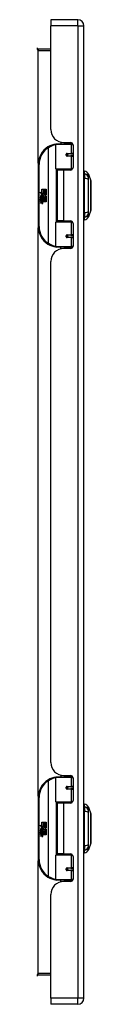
# Model space of a CAD drawing. Header units: inches. Extents: x 13 to 154, y 13 to 91.
# Tile 3 of 7: x 54.37 to 55.67, y 40.61 to 64.41. Entities that reach past the tile are written whole.
import ezdxf

# ---------------------------------------------------------------- set-up
doc = ezdxf.new("R2010")
doc.units = ezdxf.units.IN
doc.header["$MEASUREMENT"] = 0
doc.layers.add('Visible Edges(ANSI)', color=7, linetype='Continuous', lineweight=25)
doc.layers.add('Visible Tangent Edges(ANSI)', color=7, linetype='Continuous', lineweight=25)

msp = doc.modelspace()

# ---------------------------------------------------------------- linework, layer by layer
at = {"layer": 'Visible Edges(ANSI)'}
for p, q in [((54.701, 64.408), (54.701, 64.262)), ((55.355, 64.408), (54.701, 64.408)), ((54.701, 61.751), (54.701, 64.262)), ((55.501, 40.751), (55.501, 64.262)), ((54.701, 63.694), (54.398, 63.694)), ((54.946, 61.447), (54.946, 61.408)), ((55.013, 61.439), (55.179, 61.439)), ((55.072, 61.439), (55.072, 61.408)), ((54.822, 60.804), (54.822, 61.389)), ((54.841, 61.408), (55.171, 61.408)), ((55.23, 61.408), (55.171, 61.408)), ((55.23, 61.408), (55.231, 61.408)), ((55.238, 61.38), (55.238, 60.833)), ((55.089, 61.164), (55.089, 61.162)), ((55.094, 61.162), (55.089, 61.162)), ((55.181, 61.164), (55.094, 61.164)), ((55.094, 61.121), (55.181, 61.121)), ((55.096, 61.162), (55.096, 61.164)), ((55.097, 61.123), (55.097, 61.121)), ((55.181, 61.164), (55.238, 61.164)), ((55.238, 61.121), (55.181, 61.121)), ((54.397, 60.908), (54.397, 59.408)), ((55.175, 60.788), (54.837, 60.788)), ((55.009, 60.774), (54.856, 60.774)), ((54.856, 60.774), (54.856, 59.543)), ((54.914, 60.788), (54.914, 60.774)), ((55.179, 60.774), (55.009, 60.774)), ((55.105, 60.788), (55.105, 60.774)), ((55.175, 60.788), (55.218, 60.788)), ((55.517, 60.681), (55.517, 60.749)), ((55.517, 60.681), (55.517, 60.57)), ((55.517, 59.747), (55.517, 60.57)), ((55.609, 60.675), (55.671, 60.515)), ((54.437, 60.236), (54.485, 60.211)), ((54.483, 60.192), (54.437, 60.236)), ((54.485, 60.308), (54.517, 60.308)), ((54.485, 60.211), (54.485, 60.308)), ((54.517, 60.308), (54.517, 60.21)), ((54.521, 60.308), (54.553, 60.308)), ((54.521, 60.21), (54.521, 60.308)), ((54.553, 60.308), (54.553, 60.21)), ((54.558, 60.21), (54.558, 60.308)), ((54.558, 60.308), (54.59, 60.308)), ((54.59, 60.308), (54.59, 60.175)), ((54.451, 60.113), (54.479, 60.088)), ((54.451, 60.097), (54.451, 60.113)), ((54.471, 60.083), (54.451, 60.097)), ((54.451, 60.073), (54.471, 60.081)), ((54.451, 60.057), (54.451, 60.073)), ((54.479, 60.071), (54.451, 60.057)), ((54.451, 60.05), (54.506, 60.041)), ((54.451, 60.037), (54.451, 60.05)), ((54.474, 60.033), (54.451, 60.037)), ((54.451, 60.016), (54.486, 60.01)), ((54.451, 60.003), (54.451, 60.016)), ((54.474, 59.999), (54.451, 60.003)), ((54.463, 60.118), (54.454, 60.118)), ((54.469, 60.19), (54.483, 60.192)), ((54.513, 60.159), (54.469, 60.19)), ((54.471, 60.081), (54.471, 60.083)), ((54.475, 60.112), (54.475, 60.148)), ((54.479, 60.088), (54.506, 60.102)), ((54.506, 60.046), (54.479, 60.071)), ((54.484, 60.147), (54.484, 60.123)), ((54.488, 60.21), (54.517, 60.194)), ((54.517, 60.21), (54.488, 60.21)), ((54.506, 60.086), (54.488, 60.078)), ((54.488, 60.078), (54.488, 60.076)), ((54.488, 60.076), (54.506, 60.063)), ((54.491, 60.076), (54.509, 60.084)), ((54.59, 60.076), (54.491, 60.076)), ((54.496, 60.03), (54.496, 60.027)), ((54.506, 60.029), (54.496, 60.03)), ((54.498, 60.072), (54.59, 60.072)), ((54.509, 60.064), (54.498, 60.072)), ((54.501, 60.152), (54.513, 60.159)), ((54.503, 60.026), (54.509, 60.026)), ((54.506, 60.102), (54.506, 60.086)), ((54.506, 60.063), (54.506, 60.046)), ((54.506, 60.041), (54.506, 60.029)), ((54.517, 60.194), (54.507, 60.192)), ((54.507, 60.192), (54.535, 60.173)), ((54.509, 60.106), (54.588, 60.106)), ((54.509, 60.084), (54.509, 60.106)), ((54.509, 60.042), (54.509, 60.064)), ((54.59, 60.042), (54.509, 60.042)), ((54.509, 60.038), (54.59, 60.038)), ((54.509, 60.026), (54.509, 60.038)), ((54.539, 60.143), (54.51, 60.122)), ((54.59, 60.008), (54.51, 60.008)), ((54.553, 60.21), (54.521, 60.21)), ((54.535, 60.173), (54.589, 60.21)), ((54.588, 60.106), (54.539, 60.143)), ((54.589, 60.21), (54.558, 60.21)), ((54.59, 60.175), (54.563, 60.157)), ((54.563, 60.157), (54.59, 60.143)), ((54.59, 60.143), (54.59, 60.076)), ((54.59, 60.072), (54.59, 60.042)), ((54.59, 60.038), (54.59, 60.008)), ((54.451, 59.983), (54.486, 59.977)), ((54.451, 59.97), (54.451, 59.983)), ((54.486, 59.963), (54.451, 59.97)), ((55.517, 59.747), (55.517, 59.636)), ((55.671, 59.801), (55.609, 59.642)), ((54.822, 58.928), (54.822, 59.513)), ((54.837, 59.528), (55.175, 59.528)), ((55.009, 59.543), (54.856, 59.543)), ((54.914, 59.528), (54.914, 59.543)), ((55.009, 59.543), (55.179, 59.543)), ((55.105, 59.528), (55.105, 59.543)), ((55.218, 59.528), (55.175, 59.528)), ((55.517, 59.568), (55.517, 59.636)), ((55.238, 59.484), (55.238, 58.936)), ((55.089, 59.153), (55.089, 59.155)), ((55.089, 59.154), (55.094, 59.154)), ((55.181, 59.196), (55.094, 59.196)), ((55.094, 59.152), (55.181, 59.152)), ((55.096, 59.155), (55.096, 59.153)), ((55.097, 59.194), (55.097, 59.196)), ((55.181, 59.196), (55.238, 59.196)), ((55.238, 59.152), (55.181, 59.152)), ((55.171, 58.908), (54.841, 58.908)), ((54.946, 58.87), (54.946, 58.908)), ((55.179, 58.877), (55.013, 58.877)), ((55.072, 58.877), (55.072, 58.908)), ((55.171, 58.908), (55.23, 58.908)), ((55.231, 58.908), (55.23, 58.908)), ((54.701, 46.448), (54.701, 58.565)), ((54.822, 45.501), (54.822, 46.086)), ((54.841, 46.105), (55.171, 46.105)), ((54.946, 46.144), (54.946, 46.105)), ((55.013, 46.136), (55.179, 46.136)), ((55.072, 46.136), (55.072, 46.105)), ((55.23, 46.105), (55.171, 46.105)), ((55.23, 46.105), (55.231, 46.105)), ((55.238, 46.077), (55.238, 45.53)), ((55.089, 45.861), (55.089, 45.859)), ((55.094, 45.859), (55.089, 45.859)), ((55.181, 45.861), (55.094, 45.861)), ((55.094, 45.818), (55.181, 45.818)), ((55.096, 45.859), (55.096, 45.861)), ((55.097, 45.82), (55.097, 45.818)), ((55.181, 45.861), (55.238, 45.861)), ((55.238, 45.818), (55.181, 45.818)), ((54.397, 45.605), (54.397, 44.105)), ((55.175, 45.485), (54.837, 45.485)), ((55.009, 45.471), (54.856, 45.471)), ((54.856, 45.471), (54.856, 44.24)), ((54.914, 45.485), (54.914, 45.471)), ((55.179, 45.471), (55.009, 45.471)), ((55.105, 45.485), (55.105, 45.471)), ((55.175, 45.485), (55.218, 45.485)), ((55.517, 45.378), (55.517, 45.446)), ((55.517, 45.378), (55.517, 45.267)), ((55.517, 44.444), (55.517, 45.267)), ((55.609, 45.372), (55.671, 45.212)), ((54.485, 45.005), (54.517, 45.005)), ((54.485, 44.908), (54.485, 45.005)), ((54.517, 45.005), (54.517, 44.907)), ((54.521, 45.005), (54.553, 45.005)), ((54.521, 44.907), (54.521, 45.005)), ((54.553, 45.005), (54.553, 44.907)), ((54.558, 44.907), (54.558, 45.005)), ((54.558, 45.005), (54.59, 45.005)), ((54.59, 45.005), (54.59, 44.872)), ((54.437, 44.933), (54.485, 44.908)), ((54.483, 44.889), (54.437, 44.933)), ((54.451, 44.81), (54.479, 44.785)), ((54.451, 44.794), (54.451, 44.81)), ((54.471, 44.78), (54.451, 44.794)), ((54.451, 44.77), (54.471, 44.778)), ((54.451, 44.754), (54.451, 44.77)), ((54.479, 44.768), (54.451, 44.754)), ((54.463, 44.815), (54.454, 44.815)), ((54.469, 44.887), (54.483, 44.889)), ((54.513, 44.856), (54.469, 44.887)), ((54.471, 44.778), (54.471, 44.78)), ((54.475, 44.809), (54.475, 44.845)), ((54.479, 44.785), (54.506, 44.799)), ((54.506, 44.743), (54.479, 44.768)), ((54.484, 44.844), (54.484, 44.82)), ((54.488, 44.907), (54.517, 44.891)), ((54.517, 44.907), (54.488, 44.907)), ((54.506, 44.783), (54.488, 44.775)), ((54.488, 44.775), (54.488, 44.773)), ((54.488, 44.773), (54.506, 44.76)), ((54.491, 44.773), (54.509, 44.781)), ((54.59, 44.773), (54.491, 44.773)), ((54.498, 44.769), (54.59, 44.769)), ((54.509, 44.761), (54.498, 44.769)), ((54.501, 44.849), (54.513, 44.856)), ((54.506, 44.799), (54.506, 44.783)), ((54.506, 44.76), (54.506, 44.743)), ((54.517, 44.891), (54.507, 44.889)), ((54.507, 44.889), (54.535, 44.87)), ((54.509, 44.803), (54.588, 44.803)), ((54.509, 44.781), (54.509, 44.803)), ((54.509, 44.739), (54.509, 44.761)), ((54.539, 44.84), (54.51, 44.819)), ((54.553, 44.907), (54.521, 44.907)), ((54.535, 44.87), (54.589, 44.907)), ((54.588, 44.803), (54.539, 44.84)), ((54.589, 44.907), (54.558, 44.907)), ((54.59, 44.872), (54.563, 44.854)), ((54.563, 44.854), (54.59, 44.84)), ((54.59, 44.84), (54.59, 44.773)), ((54.59, 44.769), (54.59, 44.739)), ((54.451, 44.747), (54.506, 44.738)), ((54.451, 44.734), (54.451, 44.747)), ((54.474, 44.73), (54.451, 44.734)), ((54.451, 44.713), (54.486, 44.707)), ((54.451, 44.7), (54.451, 44.713)), ((54.474, 44.696), (54.451, 44.7)), ((54.451, 44.68), (54.486, 44.674)), ((54.451, 44.667), (54.451, 44.68)), ((54.486, 44.66), (54.451, 44.667)), ((54.496, 44.727), (54.496, 44.724)), ((54.506, 44.726), (54.496, 44.727)), ((54.503, 44.723), (54.509, 44.723)), ((54.506, 44.738), (54.506, 44.726)), ((54.59, 44.739), (54.509, 44.739)), ((54.509, 44.735), (54.59, 44.735)), ((54.509, 44.723), (54.509, 44.735)), ((54.59, 44.705), (54.51, 44.705)), ((54.59, 44.735), (54.59, 44.705)), ((55.517, 44.444), (55.517, 44.333)), ((55.517, 44.265), (55.517, 44.333)), ((55.671, 44.498), (55.609, 44.339)), ((54.822, 43.625), (54.822, 44.21)), ((54.837, 44.225), (55.175, 44.225)), ((55.009, 44.24), (54.856, 44.24)), ((54.914, 44.225), (54.914, 44.24)), ((55.009, 44.24), (55.179, 44.24)), ((55.105, 44.225), (55.105, 44.24)), ((55.218, 44.225), (55.175, 44.225)), ((55.238, 44.181), (55.238, 43.633)), ((55.089, 43.85), (55.089, 43.852)), ((55.089, 43.851), (55.094, 43.851)), ((55.181, 43.893), (55.094, 43.893)), ((55.094, 43.849), (55.181, 43.849)), ((55.096, 43.852), (55.096, 43.85)), ((55.097, 43.891), (55.097, 43.893)), ((55.181, 43.893), (55.238, 43.893)), ((55.238, 43.849), (55.181, 43.849)), ((55.171, 43.605), (54.841, 43.605)), ((54.946, 43.567), (54.946, 43.605)), ((55.179, 43.574), (55.013, 43.574)), ((55.072, 43.574), (55.072, 43.605)), ((55.171, 43.605), (55.23, 43.605)), ((55.231, 43.605), (55.23, 43.605)), ((54.701, 40.751), (54.701, 43.262)), ((54.398, 41.32), (54.701, 41.32)), ((54.701, 40.751), (54.701, 40.605)), ((55.355, 40.605), (54.701, 40.605))]:
    msp.add_line(p, q, dxfattribs=at)
at = {"layer": 'Visible Edges(ANSI)', "flags": 128}
for points in [[(54.829, 61.404), (54.828, 61.404), (54.828, 61.404), (54.828, 61.404), (54.828, 61.404), (54.827, 61.404), (54.827, 61.404), (54.827, 61.403), (54.827, 61.403), (54.826, 61.403), (54.826, 61.403), (54.826, 61.403), (54.826, 61.403), (54.825, 61.403), (54.825, 61.403), (54.825, 61.403), (54.825, 61.403), (54.824, 61.403), (54.824, 61.403), (54.824, 61.403), (54.824, 61.403), (54.823, 61.403), (54.823, 61.403), (54.823, 61.403), (54.823, 61.403)], [(55.094, 61.121), (55.091, 61.121), (55.089, 61.122), (55.086, 61.122), (55.084, 61.124), (55.081, 61.125), (55.079, 61.127), (55.077, 61.129), (55.075, 61.131), (55.074, 61.134), (55.073, 61.137), (55.072, 61.14), (55.072, 61.143), (55.072, 61.146), (55.073, 61.148), (55.074, 61.151), (55.075, 61.154), (55.077, 61.156), (55.079, 61.158), (55.081, 61.16), (55.084, 61.162), (55.086, 61.163), (55.089, 61.164), (55.091, 61.164), (55.094, 61.164)], [(55.141, 60.774), (55.144, 60.775), (55.147, 60.776), (55.15, 60.777), (55.153, 60.778), (55.156, 60.779), (55.159, 60.78), (55.162, 60.781), (55.165, 60.782), (55.168, 60.783), (55.171, 60.783), (55.175, 60.784), (55.178, 60.785), (55.181, 60.785), (55.184, 60.786), (55.187, 60.786), (55.19, 60.787), (55.193, 60.787), (55.196, 60.787), (55.199, 60.788), (55.202, 60.788), (55.206, 60.788), (55.209, 60.788), (55.212, 60.788), (55.215, 60.788)], [(55.672, 59.803), (55.672, 59.804), (55.672, 59.805), (55.672, 59.807), (55.672, 59.81), (55.672, 59.814), (55.672, 59.819), (55.672, 59.824), (55.672, 59.83), (55.672, 59.837), (55.672, 59.845), (55.672, 59.854), (55.672, 59.863), (55.672, 59.873), (55.672, 59.884), (55.672, 59.895), (55.672, 59.907), (55.672, 59.92), (55.672, 59.933), (55.672, 59.947), (55.672, 59.961), (55.672, 59.975), (55.672, 59.991), (55.672, 60.006), (55.672, 60.022), (55.672, 60.038), (55.672, 60.055), (55.672, 60.072), (55.672, 60.089), (55.672, 60.106), (55.672, 60.123), (55.672, 60.141), (55.672, 60.158), (55.672, 60.176), (55.672, 60.193), (55.672, 60.211), (55.672, 60.228), (55.672, 60.245), (55.672, 60.262), (55.672, 60.278), (55.672, 60.294), (55.672, 60.31), (55.672, 60.326), (55.672, 60.341), (55.672, 60.356), (55.672, 60.37), (55.672, 60.384), (55.672, 60.397), (55.672, 60.41), (55.672, 60.422), (55.672, 60.433), (55.672, 60.444), (55.672, 60.454), (55.672, 60.463), (55.672, 60.472), (55.672, 60.479), (55.672, 60.486), (55.672, 60.493), (55.672, 60.498), (55.672, 60.503), (55.672, 60.507), (55.672, 60.51), (55.672, 60.512), (55.672, 60.513), (55.672, 60.513)], [(55.215, 59.528), (55.212, 59.528), (55.209, 59.529), (55.206, 59.529), (55.202, 59.529), (55.199, 59.529), (55.196, 59.529), (55.193, 59.53), (55.19, 59.53), (55.187, 59.53), (55.184, 59.531), (55.181, 59.531), (55.178, 59.532), (55.175, 59.533), (55.171, 59.533), (55.168, 59.534), (55.165, 59.535), (55.162, 59.536), (55.159, 59.537), (55.156, 59.537), (55.153, 59.538), (55.15, 59.539), (55.147, 59.541), (55.144, 59.542), (55.141, 59.543)], [(55.094, 59.152), (55.091, 59.153), (55.089, 59.153), (55.086, 59.154), (55.084, 59.155), (55.081, 59.157), (55.079, 59.158), (55.077, 59.161), (55.075, 59.163), (55.074, 59.166), (55.073, 59.168), (55.072, 59.171), (55.072, 59.174), (55.072, 59.177), (55.073, 59.18), (55.074, 59.183), (55.075, 59.185), (55.077, 59.188), (55.079, 59.19), (55.081, 59.192), (55.084, 59.193), (55.086, 59.194), (55.089, 59.195), (55.091, 59.196), (55.094, 59.196)], [(54.823, 58.914), (54.823, 58.914), (54.823, 58.914), (54.823, 58.914), (54.824, 58.914), (54.824, 58.914), (54.824, 58.914), (54.824, 58.914), (54.825, 58.914), (54.825, 58.914), (54.825, 58.913), (54.825, 58.913), (54.826, 58.913), (54.826, 58.913), (54.826, 58.913), (54.826, 58.913), (54.827, 58.913), (54.827, 58.913), (54.827, 58.913), (54.827, 58.913), (54.828, 58.913), (54.828, 58.913), (54.828, 58.913), (54.828, 58.913), (54.829, 58.913)], [(54.829, 46.101), (54.828, 46.101), (54.828, 46.101), (54.828, 46.101), (54.828, 46.101), (54.827, 46.101), (54.827, 46.101), (54.827, 46.1), (54.827, 46.1), (54.826, 46.1), (54.826, 46.1), (54.826, 46.1), (54.826, 46.1), (54.825, 46.1), (54.825, 46.1), (54.825, 46.1), (54.825, 46.1), (54.824, 46.1), (54.824, 46.1), (54.824, 46.1), (54.824, 46.1), (54.823, 46.1), (54.823, 46.1), (54.823, 46.1), (54.823, 46.1)], [(55.094, 45.818), (55.091, 45.818), (55.089, 45.819), (55.086, 45.819), (55.084, 45.821), (55.081, 45.822), (55.079, 45.824), (55.077, 45.826), (55.075, 45.828), (55.074, 45.831), (55.073, 45.834), (55.072, 45.837), (55.072, 45.84), (55.072, 45.843), (55.073, 45.845), (55.074, 45.848), (55.075, 45.851), (55.077, 45.853), (55.079, 45.855), (55.081, 45.857), (55.084, 45.859), (55.086, 45.86), (55.089, 45.861), (55.091, 45.861), (55.094, 45.861)], [(55.141, 45.471), (55.144, 45.472), (55.147, 45.473), (55.15, 45.474), (55.153, 45.475), (55.156, 45.476), (55.159, 45.477), (55.162, 45.478), (55.165, 45.479), (55.168, 45.48), (55.171, 45.48), (55.175, 45.481), (55.178, 45.482), (55.181, 45.482), (55.184, 45.483), (55.187, 45.483), (55.19, 45.484), (55.193, 45.484), (55.196, 45.484), (55.199, 45.485), (55.202, 45.485), (55.206, 45.485), (55.209, 45.485), (55.212, 45.485), (55.215, 45.485)], [(55.672, 44.5), (55.672, 44.501), (55.672, 44.502), (55.672, 44.504), (55.672, 44.507), (55.672, 44.511), (55.672, 44.516), (55.672, 44.521), (55.672, 44.527), (55.672, 44.534), (55.672, 44.542), (55.672, 44.551), (55.672, 44.56), (55.672, 44.57), (55.672, 44.581), (55.672, 44.592), (55.672, 44.604), (55.672, 44.617), (55.672, 44.63), (55.672, 44.644), (55.672, 44.658), (55.672, 44.672), (55.672, 44.688), (55.672, 44.703), (55.672, 44.719), (55.672, 44.735), (55.672, 44.752), (55.672, 44.769), (55.672, 44.786), (55.672, 44.803), (55.672, 44.82), (55.672, 44.838), (55.672, 44.855), (55.672, 44.873), (55.672, 44.89), (55.672, 44.908), (55.672, 44.925), (55.672, 44.942), (55.672, 44.959), (55.672, 44.975), (55.672, 44.991), (55.672, 45.007), (55.672, 45.023), (55.672, 45.038), (55.672, 45.053), (55.672, 45.067), (55.672, 45.081), (55.672, 45.094), (55.672, 45.107), (55.672, 45.119), (55.672, 45.13), (55.672, 45.141), (55.672, 45.151), (55.672, 45.16), (55.672, 45.169), (55.672, 45.176), (55.672, 45.183), (55.672, 45.19), (55.672, 45.195), (55.672, 45.2), (55.672, 45.204), (55.672, 45.207), (55.672, 45.209), (55.672, 45.21), (55.672, 45.21)], [(55.215, 44.225), (55.212, 44.225), (55.209, 44.226), (55.206, 44.226), (55.202, 44.226), (55.199, 44.226), (55.196, 44.226), (55.193, 44.227), (55.19, 44.227), (55.187, 44.227), (55.184, 44.228), (55.181, 44.228), (55.178, 44.229), (55.175, 44.23), (55.171, 44.23), (55.168, 44.231), (55.165, 44.232), (55.162, 44.233), (55.159, 44.234), (55.156, 44.234), (55.153, 44.235), (55.15, 44.236), (55.147, 44.238), (55.144, 44.239), (55.141, 44.24)], [(55.094, 43.849), (55.091, 43.85), (55.089, 43.85), (55.086, 43.851), (55.084, 43.852), (55.081, 43.854), (55.079, 43.855), (55.077, 43.858), (55.075, 43.86), (55.074, 43.863), (55.073, 43.865), (55.072, 43.868), (55.072, 43.871), (55.072, 43.874), (55.073, 43.877), (55.074, 43.88), (55.075, 43.882), (55.077, 43.885), (55.079, 43.887), (55.081, 43.889), (55.084, 43.89), (55.086, 43.891), (55.089, 43.892), (55.091, 43.893), (55.094, 43.893)], [(54.823, 43.611), (54.823, 43.611), (54.823, 43.611), (54.823, 43.611), (54.824, 43.611), (54.824, 43.611), (54.824, 43.611), (54.824, 43.611), (54.825, 43.611), (54.825, 43.611), (54.825, 43.61), (54.825, 43.61), (54.826, 43.61), (54.826, 43.61), (54.826, 43.61), (54.826, 43.61), (54.827, 43.61), (54.827, 43.61), (54.827, 43.61), (54.827, 43.61), (54.828, 43.61), (54.828, 43.61), (54.828, 43.61), (54.828, 43.61), (54.829, 43.61)]]:
    msp.add_lwpolyline(points, dxfattribs=at)
at = {"layer": 'Visible Edges(ANSI)'}
for centre in [(55.094, 61.143), (55.094, 59.174), (55.094, 45.84), (55.094, 43.871)]:
    msp.add_circle(centre, 0.0197, dxfattribs=at)
for centre, radius, start, end in [((55.355, 64.262), 0.146, 0, 90), ((54.398, 63.725), 0.031, 180, 270), ((55.013, 61.751), 0.312, 180, 270), ((55.179, 61.38), 0.0591, 0, 90), ((54.897, 60.908), 0.5, 122.2377, 180), ((54.897, 60.908), 0.5, 98.5081, 122.2377), ((54.841, 61.389), 0.0197, 90, 180), ((55.094, 61.143), 0.0217, 279.147, 90), ((54.837, 60.804), 0.0157, 180, 270), ((55.179, 60.833), 0.0591, 270, 0), ((55.525, 60.69), 0.0394, 101.537, 126.8699), ((55.499, 60.632), 0.118, 21.2505, 81.3991), ((55.667, 60.513), 0.00492, 0.2088, 21.2505), ((54.512, 60.137), 0.0607, 171.5605, 197.3343), ((54.471, 60.143), 0.0197, 86.5646, 171.5605), ((54.491, 60.13), 0.0307, 154.6784, 202.5609), ((54.472, 60.139), 0.0096, 73.5261, 154.6784), ((54.47, 60.123), 0.0398, 44.1684, 86.5646), ((54.466, 59.987), 0.0465, 57.5992, 80), ((54.466, 59.953), 0.0465, 58.5584, 80.8257), ((54.486, 60.138), 0.0282, 246.1555, 293.8445), ((54.482, 60.13), 0.0168, 19.3797, 82.9975), ((54.489, 60.131), 0.00955, 241.4547, 321.1652), ((54.488, 60.022), 0.0123, 260, 293.5571), ((54.484, 60.016), 0.0126, 6.03, 57.5992), ((54.484, 59.982), 0.0126, 6.1027, 57.6083), ((54.49, 60.017), 0.006, 293.5571, 6.03), ((54.49, 59.983), 0.006, 293.5487, 6.1027), ((54.492, 60.025), 0.0288, 273.6169, 286.9928), ((54.483, 59.974), 0.0246, 359.6788, 63.9508), ((54.487, 60.132), 0.0109, 321.1652, 19.3797), ((54.483, 60.007), 0.024, 359.4776, 57.4114), ((54.492, 60.126), 0.0152, 293.8445, 355.0802), ((54.477, 60.129), 0.0299, 350.4085, 44.1684), ((54.497, 60.007), 0.0101, 286.9928, 359.4776), ((54.477, 60.129), 0.033, 347.079, 43.1785), ((54.486, 60.009), 0.024, 358.7952, 46.5849), ((54.488, 59.989), 0.0123, 259.9922, 293.5487), ((54.491, 59.991), 0.0288, 259, 288.4748), ((54.497, 59.974), 0.0105, 288.4748, 359.6788), ((55.667, 59.803), 0.00492, 338.7495, 359.7912), ((54.837, 59.513), 0.0157, 90, 180), ((55.179, 59.484), 0.0591, 0, 90), ((55.525, 59.627), 0.0394, 233.1301, 258.463), ((55.499, 59.685), 0.118, 278.6009, 338.7495), ((54.897, 59.408), 0.5, 180, 237.7623), ((55.094, 59.174), 0.0217, 270, 80.853), ((54.897, 59.408), 0.5, 237.7623, 261.4919), ((55.013, 58.565), 0.312, 90, 180), ((54.841, 58.928), 0.0197, 180, 270), ((55.179, 58.936), 0.0591, 270, 0), ((55.013, 46.448), 0.312, 180, 270), ((54.897, 45.605), 0.5, 122.2377, 180), ((54.897, 45.605), 0.5, 98.5081, 122.2377), ((54.841, 46.086), 0.0197, 90, 180), ((55.179, 46.077), 0.0591, 0, 90), ((55.094, 45.84), 0.0217, 279.147, 90), ((54.837, 45.501), 0.0157, 180, 270), ((55.179, 45.53), 0.0591, 270, 0), ((55.525, 45.387), 0.0394, 101.537, 126.8699), ((55.499, 45.329), 0.118, 21.2505, 81.3991), ((55.667, 45.21), 0.00492, 0.2088, 21.2505), ((54.512, 44.834), 0.0607, 171.5605, 197.3343), ((54.471, 44.84), 0.0197, 86.5646, 171.5605), ((54.491, 44.827), 0.0307, 154.6784, 202.5609), ((54.472, 44.836), 0.0096, 73.5261, 154.6784), ((54.47, 44.82), 0.0398, 44.1684, 86.5646), ((54.486, 44.835), 0.0282, 246.1555, 293.8445), ((54.482, 44.827), 0.0168, 19.3797, 82.9975), ((54.489, 44.828), 0.00955, 241.4547, 321.1652), ((54.487, 44.829), 0.0109, 321.1652, 19.3797), ((54.492, 44.823), 0.0152, 293.8445, 355.0802), ((54.477, 44.826), 0.0299, 350.4085, 44.1684), ((54.477, 44.826), 0.033, 347.079, 43.1785), ((54.466, 44.684), 0.0465, 57.5992, 80), ((54.466, 44.65), 0.0465, 58.5584, 80.8257), ((54.488, 44.719), 0.0123, 260, 293.5571), ((54.488, 44.686), 0.0123, 259.9922, 293.5487), ((54.491, 44.688), 0.0288, 259, 288.4748), ((54.484, 44.713), 0.0126, 6.03, 57.5992), ((54.484, 44.679), 0.0126, 6.1027, 57.6083), ((54.49, 44.714), 0.006, 293.5571, 6.03), ((54.49, 44.68), 0.006, 293.5487, 6.1027), ((54.492, 44.722), 0.0288, 273.6169, 286.9928), ((54.483, 44.671), 0.0246, 359.6788, 63.9508), ((54.483, 44.704), 0.024, 359.4776, 57.4114), ((54.497, 44.704), 0.0101, 286.9928, 359.4776), ((54.497, 44.671), 0.0105, 288.4748, 359.6788), ((54.486, 44.706), 0.024, 358.7952, 46.5849), ((55.525, 44.324), 0.0394, 233.1301, 258.463), ((55.499, 44.382), 0.118, 278.6009, 338.7495), ((55.667, 44.5), 0.00492, 338.7495, 359.7912), ((54.897, 44.105), 0.5, 180, 237.7623), ((54.837, 44.21), 0.0157, 90, 180), ((55.179, 44.181), 0.0591, 0, 90), ((55.094, 43.871), 0.0217, 270, 80.853), ((54.897, 44.105), 0.5, 237.7623, 261.4919), ((55.013, 43.262), 0.312, 90, 180), ((54.841, 43.625), 0.0197, 180, 270), ((55.179, 43.633), 0.0591, 270, 0), ((54.398, 41.289), 0.031, 90, 180), ((55.355, 40.751), 0.146, 270, 0)]:
    msp.add_arc(centre, radius, start, end, dxfattribs=at)
at = {"layer": 'Visible Tangent Edges(ANSI)'}
for p, q in [((55.355, 64.262), (55.355, 64.408)), ((55.355, 64.262), (54.701, 64.262)), ((55.355, 64.262), (55.355, 40.751)), ((55.355, 64.262), (55.501, 64.262)), ((54.398, 63.694), (54.398, 63.663)), ((54.398, 63.663), (54.701, 63.663)), ((54.398, 60.94), (54.398, 63.663)), ((55.214, 61.428), (55.214, 61.408)), ((54.63, 61.331), (54.64, 61.315)), ((54.64, 61.315), (54.64, 59.002)), ((54.64, 61.315), (54.644, 61.315)), ((54.644, 59.002), (54.644, 61.315)), ((55.19, 61.389), (54.822, 61.389)), ((55.099, 61.174), (55.19, 61.174)), ((55.19, 61.389), (55.238, 61.389)), ((55.19, 61.389), (55.19, 61.174)), ((55.238, 61.174), (55.19, 61.174)), ((55.19, 61.111), (55.099, 61.111)), ((55.19, 61.111), (55.19, 60.804)), ((55.19, 61.111), (55.238, 61.111)), ((54.397, 60.908), (54.416, 60.908)), ((54.416, 59.408), (54.416, 60.908)), ((54.822, 60.804), (55.19, 60.804)), ((54.829, 60.791), (54.829, 59.526)), ((55.009, 60.774), (55.009, 59.543)), ((55.231, 60.804), (55.19, 60.804)), ((55.214, 60.788), (55.214, 60.785)), ((55.19, 59.513), (54.822, 59.513)), ((55.19, 59.513), (55.231, 59.513)), ((55.19, 59.513), (55.19, 59.206)), ((55.214, 59.532), (55.214, 59.528)), ((54.416, 59.408), (54.397, 59.408)), ((54.398, 45.637), (54.398, 59.377)), ((55.099, 59.206), (55.19, 59.206)), ((55.19, 59.143), (55.099, 59.143)), ((55.238, 59.206), (55.19, 59.206)), ((55.19, 59.143), (55.19, 58.928)), ((55.19, 59.143), (55.238, 59.143)), ((54.64, 59.002), (54.63, 58.985)), ((54.644, 59.002), (54.64, 59.002)), ((54.822, 58.928), (55.19, 58.928)), ((55.238, 58.928), (55.19, 58.928)), ((55.214, 58.908), (55.214, 58.889)), ((54.63, 46.028), (54.64, 46.012)), ((54.64, 46.012), (54.64, 43.699)), ((54.64, 46.012), (54.644, 46.012)), ((54.644, 43.699), (54.644, 46.012)), ((55.19, 46.086), (54.822, 46.086)), ((55.19, 46.086), (55.238, 46.086)), ((55.19, 46.086), (55.19, 45.871)), ((55.214, 46.125), (55.214, 46.105)), ((55.099, 45.871), (55.19, 45.871)), ((55.19, 45.808), (55.099, 45.808)), ((55.238, 45.871), (55.19, 45.871)), ((55.19, 45.808), (55.19, 45.501)), ((55.19, 45.808), (55.238, 45.808)), ((54.397, 45.605), (54.416, 45.605)), ((54.416, 44.105), (54.416, 45.605)), ((54.822, 45.501), (55.19, 45.501)), ((54.829, 45.488), (54.829, 44.223)), ((55.009, 45.471), (55.009, 44.24)), ((55.231, 45.501), (55.19, 45.501)), ((55.214, 45.485), (55.214, 45.482)), ((54.416, 44.105), (54.397, 44.105)), ((54.398, 41.351), (54.398, 44.074)), ((55.19, 44.21), (54.822, 44.21)), ((55.19, 44.21), (55.231, 44.21)), ((55.19, 44.21), (55.19, 43.903)), ((55.214, 44.229), (55.214, 44.225)), ((55.099, 43.903), (55.19, 43.903)), ((55.19, 43.84), (55.099, 43.84)), ((55.238, 43.903), (55.19, 43.903)), ((55.19, 43.84), (55.19, 43.625)), ((55.19, 43.84), (55.238, 43.84)), ((54.64, 43.699), (54.63, 43.682)), ((54.644, 43.699), (54.64, 43.699)), ((54.822, 43.625), (55.19, 43.625)), ((55.238, 43.625), (55.19, 43.625)), ((55.214, 43.605), (55.214, 43.586)), ((54.701, 41.351), (54.398, 41.351)), ((54.398, 41.32), (54.398, 41.351)), ((55.355, 40.751), (54.701, 40.751)), ((55.501, 40.751), (55.355, 40.751)), ((55.355, 40.605), (55.355, 40.751))]:
    msp.add_line(p, q, dxfattribs=at)
at = {"layer": 'Visible Tangent Edges(ANSI)', "flags": 128}
for points in [[(55.099, 61.174), (55.095, 61.174), (55.09, 61.173), (55.087, 61.172), (55.083, 61.17), (55.079, 61.168), (55.076, 61.165), (55.073, 61.162), (55.07, 61.159), (55.068, 61.155), (55.067, 61.151), (55.066, 61.147), (55.065, 61.143), (55.066, 61.138), (55.067, 61.134), (55.068, 61.13), (55.07, 61.126), (55.073, 61.123), (55.076, 61.12), (55.079, 61.117), (55.083, 61.115), (55.087, 61.113), (55.091, 61.112), (55.095, 61.111), (55.099, 61.111)], [(55.215, 60.788), (55.21, 60.788), (55.206, 60.788), (55.201, 60.788), (55.196, 60.788), (55.192, 60.788), (55.187, 60.787), (55.182, 60.787), (55.178, 60.787), (55.173, 60.786), (55.168, 60.786), (55.164, 60.785), (55.159, 60.785), (55.154, 60.784), (55.15, 60.784), (55.145, 60.783), (55.141, 60.782), (55.136, 60.782), (55.132, 60.781), (55.127, 60.78), (55.122, 60.779), (55.118, 60.778), (55.114, 60.777), (55.109, 60.776), (55.105, 60.775)], [(55.611, 60.598), (55.611, 60.607), (55.611, 60.612), (55.611, 60.617), (55.611, 60.623), (55.611, 60.628), (55.61, 60.632), (55.61, 60.637), (55.61, 60.641), (55.61, 60.645), (55.61, 60.649), (55.61, 60.652), (55.61, 60.656), (55.61, 60.659), (55.61, 60.661), (55.61, 60.664), (55.61, 60.666), (55.61, 60.668), (55.61, 60.67), (55.609, 60.672), (55.609, 60.673), (55.609, 60.674), (55.609, 60.674), (55.609, 60.675), (55.609, 60.675)], [(55.611, 59.77), (55.611, 59.803), (55.611, 59.834), (55.61, 59.866), (55.61, 59.897), (55.61, 59.929), (55.61, 59.962), (55.61, 59.994), (55.61, 60.027), (55.61, 60.059), (55.609, 60.092), (55.609, 60.125), (55.609, 60.158), (55.609, 60.191), (55.609, 60.224), (55.61, 60.257), (55.61, 60.29), (55.61, 60.322), (55.61, 60.355), (55.61, 60.387), (55.61, 60.419), (55.61, 60.451), (55.611, 60.482), (55.611, 60.513), (55.611, 60.547)], [(55.611, 60.547), (55.611, 60.55), (55.611, 60.552), (55.611, 60.555), (55.611, 60.558), (55.611, 60.56), (55.611, 60.563), (55.611, 60.565), (55.611, 60.568), (55.611, 60.57), (55.611, 60.573), (55.611, 60.575), (55.611, 60.577), (55.611, 60.579), (55.611, 60.581), (55.611, 60.583), (55.611, 60.585), (55.611, 60.587), (55.611, 60.589), (55.611, 60.591), (55.611, 60.592), (55.611, 60.594), (55.611, 60.596), (55.611, 60.597), (55.611, 60.598)], [(55.671, 60.515), (55.671, 60.515), (55.671, 60.515), (55.671, 60.514), (55.671, 60.513), (55.671, 60.511), (55.672, 60.51), (55.672, 60.508), (55.672, 60.506), (55.672, 60.503), (55.672, 60.5), (55.672, 60.497), (55.672, 60.494), (55.672, 60.49), (55.672, 60.486), (55.672, 60.482), (55.672, 60.478), (55.672, 60.473), (55.672, 60.468), (55.672, 60.463), (55.672, 60.457), (55.672, 60.452), (55.672, 60.446), (55.672, 60.439), (55.672, 60.433)], [(55.672, 60.386), (55.672, 60.37), (55.672, 60.353), (55.672, 60.335), (55.672, 60.317), (55.672, 60.298), (55.672, 60.279), (55.672, 60.26), (55.672, 60.24), (55.672, 60.22), (55.671, 60.199), (55.671, 60.179), (55.671, 60.158), (55.671, 60.138), (55.671, 60.117), (55.672, 60.097), (55.672, 60.077), (55.672, 60.057), (55.672, 60.037), (55.672, 60.018), (55.672, 59.999), (55.672, 59.981), (55.672, 59.964), (55.672, 59.947), (55.672, 59.931)], [(55.672, 60.433), (55.672, 60.431), (55.672, 60.429), (55.672, 60.428), (55.672, 60.426), (55.672, 60.424), (55.672, 60.422), (55.672, 60.42), (55.672, 60.418), (55.672, 60.416), (55.672, 60.414), (55.672, 60.412), (55.672, 60.411), (55.672, 60.409), (55.672, 60.407), (55.672, 60.405), (55.672, 60.403), (55.672, 60.401), (55.672, 60.398), (55.672, 60.396), (55.672, 60.394), (55.672, 60.392), (55.672, 60.39), (55.672, 60.388), (55.672, 60.386)], [(55.611, 59.718), (55.611, 59.72), (55.611, 59.721), (55.611, 59.723), (55.611, 59.724), (55.611, 59.726), (55.611, 59.728), (55.611, 59.73), (55.611, 59.731), (55.611, 59.733), (55.611, 59.735), (55.611, 59.737), (55.611, 59.74), (55.611, 59.742), (55.611, 59.744), (55.611, 59.746), (55.611, 59.749), (55.611, 59.751), (55.611, 59.754), (55.611, 59.756), (55.611, 59.759), (55.611, 59.762), (55.611, 59.764), (55.611, 59.767), (55.611, 59.77)], [(55.672, 59.884), (55.672, 59.877), (55.672, 59.871), (55.672, 59.865), (55.672, 59.859), (55.672, 59.854), (55.672, 59.849), (55.672, 59.844), (55.672, 59.839), (55.672, 59.835), (55.672, 59.83), (55.672, 59.826), (55.672, 59.823), (55.672, 59.819), (55.672, 59.816), (55.672, 59.813), (55.672, 59.811), (55.672, 59.809), (55.672, 59.807), (55.671, 59.805), (55.671, 59.804), (55.671, 59.803), (55.671, 59.802), (55.671, 59.802), (55.671, 59.802)], [(55.672, 59.931), (55.672, 59.929), (55.672, 59.927), (55.672, 59.924), (55.672, 59.922), (55.672, 59.92), (55.672, 59.918), (55.672, 59.916), (55.672, 59.914), (55.672, 59.912), (55.672, 59.91), (55.672, 59.908), (55.672, 59.906), (55.672, 59.904), (55.672, 59.902), (55.672, 59.9), (55.672, 59.898), (55.672, 59.897), (55.672, 59.895), (55.672, 59.893), (55.672, 59.891), (55.672, 59.889), (55.672, 59.887), (55.672, 59.886), (55.672, 59.884)], [(55.105, 59.542), (55.109, 59.541), (55.114, 59.54), (55.118, 59.539), (55.122, 59.538), (55.127, 59.537), (55.132, 59.536), (55.136, 59.535), (55.141, 59.534), (55.145, 59.534), (55.15, 59.533), (55.154, 59.532), (55.159, 59.532), (55.164, 59.531), (55.168, 59.531), (55.173, 59.53), (55.178, 59.53), (55.182, 59.53), (55.187, 59.529), (55.192, 59.529), (55.196, 59.529), (55.201, 59.529), (55.206, 59.529), (55.21, 59.528), (55.215, 59.528)], [(55.609, 59.642), (55.609, 59.642), (55.609, 59.642), (55.609, 59.643), (55.609, 59.644), (55.609, 59.645), (55.61, 59.647), (55.61, 59.648), (55.61, 59.65), (55.61, 59.653), (55.61, 59.655), (55.61, 59.658), (55.61, 59.661), (55.61, 59.664), (55.61, 59.668), (55.61, 59.672), (55.61, 59.676), (55.61, 59.68), (55.61, 59.684), (55.611, 59.689), (55.611, 59.694), (55.611, 59.699), (55.611, 59.705), (55.611, 59.71), (55.611, 59.718)], [(55.099, 59.206), (55.095, 59.205), (55.091, 59.205), (55.087, 59.203), (55.083, 59.202), (55.079, 59.2), (55.076, 59.197), (55.073, 59.194), (55.07, 59.19), (55.068, 59.187), (55.067, 59.183), (55.066, 59.178), (55.065, 59.174), (55.066, 59.17), (55.067, 59.166), (55.068, 59.162), (55.07, 59.158), (55.073, 59.154), (55.076, 59.151), (55.079, 59.149), (55.083, 59.146), (55.087, 59.145), (55.09, 59.144), (55.095, 59.143), (55.099, 59.143)], [(55.099, 45.871), (55.095, 45.871), (55.09, 45.87), (55.087, 45.869), (55.083, 45.867), (55.079, 45.865), (55.076, 45.862), (55.073, 45.859), (55.07, 45.856), (55.068, 45.852), (55.067, 45.848), (55.066, 45.844), (55.065, 45.84), (55.066, 45.835), (55.067, 45.831), (55.068, 45.827), (55.07, 45.823), (55.073, 45.82), (55.076, 45.817), (55.079, 45.814), (55.083, 45.812), (55.087, 45.81), (55.091, 45.809), (55.095, 45.808), (55.099, 45.808)], [(55.215, 45.485), (55.21, 45.485), (55.206, 45.485), (55.201, 45.485), (55.196, 45.485), (55.192, 45.485), (55.187, 45.484), (55.182, 45.484), (55.178, 45.484), (55.173, 45.483), (55.168, 45.483), (55.164, 45.482), (55.159, 45.482), (55.154, 45.481), (55.15, 45.481), (55.145, 45.48), (55.141, 45.479), (55.136, 45.479), (55.132, 45.478), (55.127, 45.477), (55.122, 45.476), (55.118, 45.475), (55.114, 45.474), (55.109, 45.473), (55.105, 45.472)], [(55.611, 45.295), (55.611, 45.304), (55.611, 45.309), (55.611, 45.314), (55.611, 45.32), (55.611, 45.325), (55.61, 45.329), (55.61, 45.334), (55.61, 45.338), (55.61, 45.342), (55.61, 45.346), (55.61, 45.349), (55.61, 45.353), (55.61, 45.356), (55.61, 45.358), (55.61, 45.361), (55.61, 45.363), (55.61, 45.365), (55.61, 45.367), (55.609, 45.369), (55.609, 45.37), (55.609, 45.371), (55.609, 45.371), (55.609, 45.372), (55.609, 45.372)], [(55.611, 44.467), (55.611, 44.5), (55.611, 44.531), (55.61, 44.563), (55.61, 44.594), (55.61, 44.626), (55.61, 44.659), (55.61, 44.691), (55.61, 44.724), (55.61, 44.756), (55.609, 44.789), (55.609, 44.822), (55.609, 44.855), (55.609, 44.888), (55.609, 44.921), (55.61, 44.954), (55.61, 44.987), (55.61, 45.019), (55.61, 45.052), (55.61, 45.084), (55.61, 45.116), (55.61, 45.148), (55.611, 45.179), (55.611, 45.21), (55.611, 45.244)], [(55.611, 45.244), (55.611, 45.247), (55.611, 45.249), (55.611, 45.252), (55.611, 45.255), (55.611, 45.257), (55.611, 45.26), (55.611, 45.262), (55.611, 45.265), (55.611, 45.267), (55.611, 45.27), (55.611, 45.272), (55.611, 45.274), (55.611, 45.276), (55.611, 45.278), (55.611, 45.28), (55.611, 45.282), (55.611, 45.284), (55.611, 45.286), (55.611, 45.288), (55.611, 45.289), (55.611, 45.291), (55.611, 45.293), (55.611, 45.294), (55.611, 45.295)], [(55.671, 45.212), (55.671, 45.212), (55.671, 45.212), (55.671, 45.211), (55.671, 45.21), (55.671, 45.208), (55.672, 45.207), (55.672, 45.205), (55.672, 45.203), (55.672, 45.2), (55.672, 45.197), (55.672, 45.194), (55.672, 45.191), (55.672, 45.187), (55.672, 45.183), (55.672, 45.179), (55.672, 45.175), (55.672, 45.17), (55.672, 45.165), (55.672, 45.16), (55.672, 45.154), (55.672, 45.149), (55.672, 45.143), (55.672, 45.136), (55.672, 45.13)], [(55.672, 45.083), (55.672, 45.067), (55.672, 45.05), (55.672, 45.032), (55.672, 45.014), (55.672, 44.995), (55.672, 44.976), (55.672, 44.957), (55.672, 44.937), (55.672, 44.917), (55.671, 44.896), (55.671, 44.876), (55.671, 44.855), (55.671, 44.835), (55.671, 44.814), (55.672, 44.794), (55.672, 44.774), (55.672, 44.754), (55.672, 44.734), (55.672, 44.715), (55.672, 44.696), (55.672, 44.678), (55.672, 44.661), (55.672, 44.644), (55.672, 44.628)], [(55.672, 45.13), (55.672, 45.128), (55.672, 45.126), (55.672, 45.125), (55.672, 45.123), (55.672, 45.121), (55.672, 45.119), (55.672, 45.117), (55.672, 45.115), (55.672, 45.113), (55.672, 45.111), (55.672, 45.109), (55.672, 45.108), (55.672, 45.106), (55.672, 45.104), (55.672, 45.102), (55.672, 45.1), (55.672, 45.098), (55.672, 45.095), (55.672, 45.093), (55.672, 45.091), (55.672, 45.089), (55.672, 45.087), (55.672, 45.085), (55.672, 45.083)], [(55.672, 44.581), (55.672, 44.574), (55.672, 44.568), (55.672, 44.562), (55.672, 44.556), (55.672, 44.551), (55.672, 44.546), (55.672, 44.541), (55.672, 44.536), (55.672, 44.532), (55.672, 44.527), (55.672, 44.523), (55.672, 44.52), (55.672, 44.516), (55.672, 44.513), (55.672, 44.51), (55.672, 44.508), (55.672, 44.506), (55.672, 44.504), (55.671, 44.502), (55.671, 44.501), (55.671, 44.5), (55.671, 44.499), (55.671, 44.499), (55.671, 44.499)], [(55.672, 44.628), (55.672, 44.626), (55.672, 44.624), (55.672, 44.621), (55.672, 44.619), (55.672, 44.617), (55.672, 44.615), (55.672, 44.613), (55.672, 44.611), (55.672, 44.609), (55.672, 44.607), (55.672, 44.605), (55.672, 44.603), (55.672, 44.601), (55.672, 44.599), (55.672, 44.597), (55.672, 44.595), (55.672, 44.594), (55.672, 44.592), (55.672, 44.59), (55.672, 44.588), (55.672, 44.586), (55.672, 44.584), (55.672, 44.583), (55.672, 44.581)], [(55.609, 44.339), (55.609, 44.339), (55.609, 44.339), (55.609, 44.34), (55.609, 44.341), (55.609, 44.342), (55.61, 44.344), (55.61, 44.345), (55.61, 44.347), (55.61, 44.35), (55.61, 44.352), (55.61, 44.355), (55.61, 44.358), (55.61, 44.361), (55.61, 44.365), (55.61, 44.369), (55.61, 44.373), (55.61, 44.377), (55.61, 44.381), (55.611, 44.386), (55.611, 44.391), (55.611, 44.396), (55.611, 44.402), (55.611, 44.407), (55.611, 44.415)], [(55.611, 44.415), (55.611, 44.417), (55.611, 44.418), (55.611, 44.42), (55.611, 44.421), (55.611, 44.423), (55.611, 44.425), (55.611, 44.427), (55.611, 44.428), (55.611, 44.43), (55.611, 44.432), (55.611, 44.434), (55.611, 44.437), (55.611, 44.439), (55.611, 44.441), (55.611, 44.443), (55.611, 44.446), (55.611, 44.448), (55.611, 44.451), (55.611, 44.453), (55.611, 44.456), (55.611, 44.459), (55.611, 44.461), (55.611, 44.464), (55.611, 44.467)], [(55.105, 44.239), (55.109, 44.238), (55.114, 44.237), (55.118, 44.236), (55.122, 44.235), (55.127, 44.234), (55.132, 44.233), (55.136, 44.232), (55.141, 44.231), (55.145, 44.231), (55.15, 44.23), (55.154, 44.229), (55.159, 44.229), (55.164, 44.228), (55.168, 44.228), (55.173, 44.227), (55.178, 44.227), (55.182, 44.227), (55.187, 44.226), (55.192, 44.226), (55.196, 44.226), (55.201, 44.226), (55.206, 44.226), (55.21, 44.225), (55.215, 44.225)], [(55.099, 43.903), (55.095, 43.902), (55.091, 43.902), (55.087, 43.9), (55.083, 43.899), (55.079, 43.897), (55.076, 43.894), (55.073, 43.891), (55.07, 43.887), (55.068, 43.884), (55.067, 43.88), (55.066, 43.875), (55.065, 43.871), (55.066, 43.867), (55.067, 43.863), (55.068, 43.859), (55.07, 43.855), (55.073, 43.851), (55.076, 43.848), (55.079, 43.846), (55.083, 43.843), (55.087, 43.842), (55.09, 43.841), (55.095, 43.84), (55.099, 43.84)]]:
    msp.add_lwpolyline(points, dxfattribs=at)
at = {"layer": 'Visible Tangent Edges(ANSI)'}
for centre, start, end in [((54.897, 60.908), 122.2377, 180), ((54.9, 60.908), 99.4349, 122.2377), ((54.897, 59.408), 180, 237.7623), ((54.9, 59.408), 237.7623, 260.5651), ((54.897, 45.605), 122.2377, 180), ((54.9, 45.605), 99.4349, 122.2377), ((54.897, 44.105), 180, 237.7623), ((54.9, 44.105), 237.7623, 260.5651)]:
    msp.add_arc(centre, 0.48, start, end, dxfattribs=at)
for centre, major_axis, ratio, start_param, end_param in [((54.398, 63.725), (0, -0.062), 0.5, 4.712389, 6.283185), ((54.64, 61.315), (-0.0105, 0.0167), 0.161367, 4.610972, 6.283185), ((54.826, 61.383), (-0.0029, 0.0195), 0.187781, 5.698095, 6.283185), ((55.094, 61.174), (0, -0.00984), 0.476565, 0, 1.570796), ((55.171, 61.389), (0, 0.0197), 0.965926, 4.712389, 6.283185), ((55.181, 61.174), (0, -0.00984), 0.965926, 0, 1.570796), ((55.23, 61.389), (0, 0.0197), 0.965926, 6.20384, 6.283185), ((55.094, 61.111), (0, 0.00984), 0.476565, 4.712389, 6.283185), ((55.181, 61.111), (0, 0.00984), 0.965926, 4.712389, 6.283185), ((55.175, 60.804), (0, -0.0157), 0.965926, 0, 1.570796), ((55.497, 60.571), (0.117, -0.016), 0.948273, 0.391156, 1.528426), ((55.497, 60.533), (0.118, 0.005), 0.314585, 0.249322, 1.386592), ((55.497, 59.784), (0.118, -0.005), 0.314585, 4.896593, 6.033863), ((55.175, 59.513), (0, 0.0157), 0.965926, 4.712389, 6.283185), ((55.497, 59.746), (0.117, 0.016), 0.948273, 4.754759, 5.892029), ((55.094, 59.206), (0, -0.00984), 0.476565, 0, 1.570796), ((55.094, 59.143), (0, 0.00984), 0.476565, 4.712389, 6.283185), ((55.181, 59.206), (0, -0.00984), 0.965926, 0, 1.570796), ((55.181, 59.143), (0, 0.00984), 0.965926, 4.712389, 6.283185), ((54.64, 59.002), (-0.0105, -0.0167), 0.161367, 0, 1.672214), ((54.826, 58.933), (-0.0029, -0.0195), 0.187781, 0, 0.58509), ((55.171, 58.928), (0, -0.0197), 0.965926, 0, 1.570796), ((55.23, 58.928), (0, -0.0197), 0.965926, 0, 0.079346), ((54.64, 46.012), (-0.0105, 0.0167), 0.161367, 4.610972, 6.283185), ((54.826, 46.08), (-0.0029, 0.0195), 0.187781, 5.698095, 6.283185), ((55.171, 46.086), (0, 0.0197), 0.965926, 4.712389, 6.283185), ((55.23, 46.086), (0, 0.0197), 0.965926, 6.20384, 6.283185), ((55.094, 45.871), (0, -0.00984), 0.476565, 0, 1.570796), ((55.094, 45.808), (0, 0.00984), 0.476565, 4.712389, 6.283185), ((55.181, 45.871), (0, -0.00984), 0.965926, 0, 1.570796), ((55.181, 45.808), (0, 0.00984), 0.965926, 4.712389, 6.283185), ((55.175, 45.501), (0, -0.0157), 0.965926, 0, 1.570796), ((55.497, 45.268), (0.117, -0.016), 0.948273, 0.391156, 1.528426), ((55.497, 45.23), (0.118, 0.005), 0.314585, 0.249322, 1.386592), ((55.497, 44.481), (0.118, -0.005), 0.314585, 4.896593, 6.033863), ((55.497, 44.443), (0.117, 0.016), 0.948273, 4.754759, 5.892029), ((55.175, 44.21), (0, 0.0157), 0.965926, 4.712389, 6.283185), ((55.094, 43.903), (0, -0.00984), 0.476565, 0, 1.570796), ((55.094, 43.84), (0, 0.00984), 0.476565, 4.712389, 6.283185), ((55.181, 43.903), (0, -0.00984), 0.965926, 0, 1.570796), ((55.181, 43.84), (0, 0.00984), 0.965926, 4.712389, 6.283185), ((54.64, 43.699), (-0.0105, -0.0167), 0.161367, 0, 1.672214), ((54.826, 43.63), (-0.0029, -0.0195), 0.187781, 0, 0.58509), ((55.171, 43.625), (0, -0.0197), 0.965926, 0, 1.570796), ((55.23, 43.625), (0, -0.0197), 0.965926, 0, 0.079346), ((54.398, 41.289), (0, 0.062), 0.5, 0, 1.570796)]:
    msp.add_ellipse(centre, major_axis=major_axis, ratio=ratio, start_param=start_param, end_param=end_param, dxfattribs=at)

doc.saveas('drawing.dxf')
